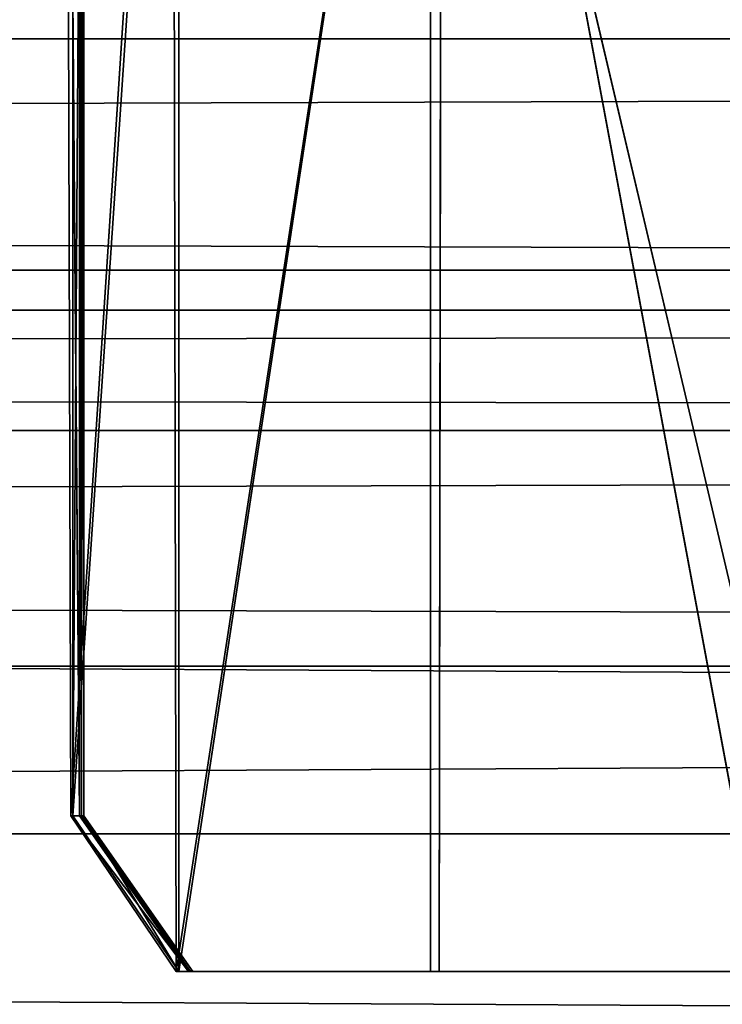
# Model space of a CAD drawing. Extents: x 0 to 35.8, y 0 to 26.7.
# Tile 127 of 227: x 25.344 to 25.583, y 0.468 to 0.803. Entities that reach past the tile are written whole.
import ezdxf

# ---------------------------------------------------------------- set-up
doc = ezdxf.new("R2010")
doc.units = 0
doc.header["$MEASUREMENT"] = 0
doc.layers.get('0').update_dxf_attribs({"color": 13, "linetype": 'CONTINUOUS'})
for name, color, linetype in [('HDS8645C_-_BODY', 252, 'CONTINUOUS'), ('HDS8645C_-_CERAMIC_TOP', 29, 'CONTINUOUS'), ('HEI8056C_-_HANDLE', 252, 'CONTINUOUS'), ('HEI8056C_-_KNOBS', 252, 'CONTINUOUS')]:
    doc.layers.add(name, color=color, linetype=linetype)

# ---------------------------------------------------------------- blocks, each defined once
blk = doc.blocks.new('HIS8055U_TRADECAD_DXF')
at = {"layer": 'HDS8645C_-_BODY', "color": 0}
for p, q in [((-17.90215, -12.8447, 15.51895), (17.88175, -12.8447, 15.51895)), ((17.88175, -12.8447, 17.08515), (-17.90215, -12.8447, 17.08515)), ((17.88175, -12.8447, 17.08515), (-17.90215, -12.8447, 17.08515)), ((-17.90215, -12.8447, 15.51895), (17.88175, -12.8447, 15.51895))]:
    blk.add_line(p, q, dxfattribs=at)
at = {"layer": 'HDS8645C_-_CERAMIC_TOP', "color": 0}
for p, q in [((-17.76255, -12.6526, 17.08515), (17.83165, -12.6526, 17.08515)), ((17.83165, -12.6526, 17.27015), (-17.76255, -12.6526, 17.27015)), ((17.83165, -12.6526, 17.27015), (-17.76255, -12.6526, 17.27015)), ((-17.76255, -12.6526, 17.08515), (17.83165, -12.6526, 17.08515))]:
    blk.add_line(p, q, dxfattribs=at)
at = {"layer": 'HEI8056C_-_HANDLE', "color": 0}
for p, q in [((-14.12525, -12.5738, 8.77805), (14.18945, -12.5738, 8.77805)), ((-14.12525, -12.5738, 8.77805), (14.18945, -12.5738, 8.77805)), ((14.18945, -12.6663, 9.21925), (-14.12525, -12.6663, 9.21925)), ((14.18945, -12.6663, 9.21925), (-14.12525, -12.6663, 9.21925)), ((14.18945, -12.6663, 8.32875), (-14.12525, -12.6663, 8.32875)), ((14.18945, -12.6663, 8.32875), (-14.12525, -12.6663, 8.32875)), ((-14.12525, -12.7073, 9.32175), (14.18945, -12.7073, 9.32175)), ((-14.12525, -12.7073, 9.32175), (14.18945, -12.7073, 9.32175)), ((14.18945, -12.7073, 8.23955), (-14.12525, -12.7073, 8.23955)), ((14.18945, -12.7073, 8.23955), (-14.12525, -12.7073, 8.23955)), ((14.18945, -12.7876, 8.17435), (-14.12525, -12.7876, 8.17435)), ((-14.12525, -12.7876, 9.39455), (14.18945, -12.7876, 9.39455)), ((-14.12525, -12.7876, 9.39455), (14.18945, -12.7876, 9.39455)), ((14.18945, -12.7876, 8.17435), (-14.12525, -12.7876, 8.17435))]:
    blk.add_line(p, q, dxfattribs=at)
at = {"layer": 'HEI8056C_-_KNOBS', "color": 0}
for p, q in [((7.46335, -12.2742, 13.49265), (7.45955, -12.8385, 13.83065)), ((7.46335, -12.2742, 13.49265), (7.45955, -12.8385, 13.83065)), ((7.46255, -12.8385, 12.52615), (7.46285, -12.2742, 12.52525)), ((7.46255, -12.8385, 12.52615), (7.46285, -12.2742, 12.52525)), ((7.46285, -12.2742, 12.52525), (7.46335, -12.8385, 12.75655)), ((7.46285, -12.2742, 12.52525), (7.46335, -12.8385, 12.75655)), ((7.46335, -12.8385, 13.51795), (7.46335, -12.2742, 13.49265)), ((7.46335, -12.2742, 13.02305), (7.46335, -12.8385, 13.02405)), ((7.46335, -12.8385, 12.75655), (7.46335, -12.2742, 12.75635)), ((7.46335, -12.8385, 13.51795), (7.46335, -12.2742, 13.49265)), ((7.46335, -12.8385, 13.25705), (7.46335, -12.2742, 13.24365)), ((7.46335, -12.8385, 12.75655), (7.46335, -12.2742, 12.75635)), ((7.46335, -12.8385, 13.25705), (7.46335, -12.2742, 13.24365)), ((7.46335, -12.2742, 13.02305), (7.46335, -12.8385, 13.02405)), ((7.46185, -12.2763, 12.30735), (7.46185, -12.8385, 12.34445)), ((7.46185, -12.2763, 12.30735), (7.46185, -12.8385, 12.34445)), ((7.45735, -12.2911, 12.05335), (7.46185, -12.8385, 12.34445)), ((7.45895, -12.8385, 12.06465), (7.45735, -12.2911, 12.05335)), ((7.45735, -12.2911, 12.05335), (7.46185, -12.8385, 12.34445)), ((7.45895, -12.8385, 12.06465), (7.45735, -12.2911, 12.05335)), ((7.45945, -12.2908, 13.86375), (7.45955, -12.8385, 13.83065)), ((7.45945, -12.2908, 13.86375), (7.45955, -12.8385, 13.83065)), ((7.45955, -12.8385, 13.83065), (7.49575, -12.3033, 13.93425)), ((7.45955, -12.8385, 13.83065), (7.49575, -12.3033, 13.93425)), ((7.58535, -12.3015, 13.95895), (7.49575, -12.8916, 13.91825)), ((7.58535, -12.3015, 13.95895), (7.49575, -12.8916, 13.91825)), ((7.49575, -12.8916, 13.91825), (7.49575, -12.3033, 13.93425)), ((7.49575, -12.8916, 13.91825), (7.49575, -12.3033, 13.93425)), ((7.58445, -12.8916, 13.93725), (7.58535, -12.3015, 13.95895)), ((7.58445, -12.8916, 13.93725), (7.58535, -12.3015, 13.95895)), ((7.58535, -12.3015, 13.95895), (7.69535, -12.8916, 13.94755)), ((7.58535, -12.3015, 13.95895), (7.69535, -12.8916, 13.94755)), ((7.49365, -12.3084, 11.97265), (7.45895, -12.8385, 12.06465)), ((7.49365, -12.3084, 11.97265), (7.45895, -12.8385, 12.06465)), ((7.49365, -12.3084, 11.97265), (7.49485, -12.8916, 11.97505)), ((7.49365, -12.3084, 11.97265), (7.49485, -12.8916, 11.97505)), ((7.58145, -12.8916, 11.95115), (7.58145, -12.3265, 11.94845)), ((7.71465, -12.8916, 11.94065), (7.58145, -12.3265, 11.94845)), ((7.58145, -12.8916, 11.95115), (7.58145, -12.3265, 11.94845)), ((7.71465, -12.8916, 11.94065), (7.58145, -12.3265, 11.94845)), ((7.46185, -12.8385, 12.34445), (7.45895, -12.8385, 12.06465)), ((7.45895, -12.8385, 12.06465), (7.49905, -12.8916, 12.34445)), ((7.49485, -12.8916, 11.97505), (7.45895, -12.8385, 12.06465)), ((7.45895, -12.8385, 12.06465), (7.49905, -12.8916, 12.34445)), ((7.46185, -12.8385, 12.34445), (7.45895, -12.8385, 12.06465)), ((7.49485, -12.8916, 11.97505), (7.45895, -12.8385, 12.06465)), ((7.45955, -12.8385, 13.83065), (7.46335, -12.8385, 13.51795)), ((7.45955, -12.8385, 13.83065), (7.46335, -12.8385, 13.51795)), ((7.45955, -12.8385, 13.83065), (7.49575, -12.8916, 13.91825)), ((7.45955, -12.8385, 13.83065), (7.49575, -12.8916, 13.91825)), ((7.46185, -12.8385, 12.34445), (7.46255, -12.8385, 12.52615)), ((7.49905, -12.8916, 12.34445), (7.46185, -12.8385, 12.34445)), ((7.46185, -12.8385, 12.34445), (7.46255, -12.8385, 12.52615)), ((7.49905, -12.8916, 12.34445), (7.46185, -12.8385, 12.34445)), ((7.46255, -12.8385, 12.52615), (7.49975, -12.8916, 12.52615)), ((7.46335, -12.8385, 12.75655), (7.46255, -12.8385, 12.52615)), ((7.46335, -12.8385, 12.75655), (7.46255, -12.8385, 12.52615)), ((7.46255, -12.8385, 12.52615), (7.49975, -12.8916, 12.52615)), ((7.46335, -12.8385, 13.02405), (7.46335, -12.8385, 12.75655)), ((7.46335, -12.8385, 13.51795), (7.46335, -12.8385, 13.25705)), ((7.46335, -12.8385, 13.25705), (7.46335, -12.8385, 13.02405)), ((7.50055, -12.8916, 13.51795), (7.46335, -12.8385, 13.51795)), ((7.46335, -12.8385, 13.02405), (7.46335, -12.8385, 12.75655)), ((7.46335, -12.8385, 13.02405), (7.50055, -12.8916, 13.02405)), ((7.50055, -12.8916, 12.75655), (7.46335, -12.8385, 12.75655)), ((7.46335, -12.8385, 13.51795), (7.46335, -12.8385, 13.25705)), ((7.50055, -12.8916, 13.51795), (7.46335, -12.8385, 13.51795)), ((7.50055, -12.8916, 13.25705), (7.46335, -12.8385, 13.25705)), ((7.50055, -12.8916, 12.75655), (7.46335, -12.8385, 12.75655)), ((7.46335, -12.8385, 13.25705), (7.46335, -12.8385, 13.02405)), ((7.50055, -12.8916, 13.25705), (7.46335, -12.8385, 13.25705)), ((7.46335, -12.8385, 13.02405), (7.50055, -12.8916, 13.02405)), ((7.49485, -12.8916, 11.97505), (7.58145, -12.8916, 11.95115)), ((7.49485, -12.8916, 11.97505), (7.49905, -12.8916, 12.34445)), ((7.49485, -12.8916, 11.97505), (7.58145, -12.8916, 11.95115)), ((7.49485, -12.8916, 11.97505), (7.49905, -12.8916, 12.34445)), ((7.49575, -12.8916, 13.91825), (7.58445, -12.8916, 13.93725)), ((7.50055, -12.8916, 13.51795), (7.49575, -12.8916, 13.91825)), ((7.50055, -12.8916, 13.51795), (7.49575, -12.8916, 13.91825)), ((7.49575, -12.8916, 13.91825), (7.58445, -12.8916, 13.93725)), ((7.49975, -12.8916, 12.52615), (7.49905, -12.8916, 12.34445)), ((7.49905, -12.8916, 12.34445), (7.59445, -12.8916, 12.33015)), ((7.49975, -12.8916, 12.52615), (7.49905, -12.8916, 12.34445)), ((7.49905, -12.8916, 12.34445), (7.59445, -12.8916, 12.33015)), ((7.49975, -12.8916, 12.52615), (7.50055, -12.8916, 12.75655)), ((7.59795, -12.8916, 12.51795), (7.49975, -12.8916, 12.52615)), ((7.59795, -12.8916, 12.51795), (7.49975, -12.8916, 12.52615)), ((7.49975, -12.8916, 12.52615), (7.50055, -12.8916, 12.75655)), ((7.50055, -12.8916, 13.51795), (7.59415, -12.8916, 13.53075)), ((7.59505, -12.8916, 13.25975), (7.50055, -12.8916, 13.25705)), ((7.50055, -12.8916, 13.25705), (7.50055, -12.8916, 13.51795)), ((7.59505, -12.8916, 13.25975), (7.50055, -12.8916, 13.25705)), ((7.59595, -12.8916, 13.02405), (7.50055, -12.8916, 13.02405)), ((7.50055, -12.8916, 13.02405), (7.50055, -12.8916, 13.25705)), ((7.50055, -12.8916, 13.51795), (7.59415, -12.8916, 13.53075)), ((7.50055, -12.8916, 12.75655), (7.50055, -12.8916, 13.02405)), ((7.59595, -12.8916, 13.02405), (7.50055, -12.8916, 13.02405)), ((7.59685, -12.8916, 12.75505), (7.50055, -12.8916, 12.75655)), ((7.59685, -12.8916, 12.75505), (7.50055, -12.8916, 12.75655)), ((7.50055, -12.8916, 12.75655), (7.50055, -12.8916, 13.02405)), ((7.50055, -12.8916, 13.25705), (7.50055, -12.8916, 13.51795)), ((7.50055, -12.8916, 13.02405), (7.50055, -12.8916, 13.25705)), ((7.59445, -12.8916, 12.33015), (7.58145, -12.8916, 11.95115)), ((7.58145, -12.8916, 11.95115), (7.71465, -12.8916, 11.94065)), ((7.59445, -12.8916, 12.33015), (7.58145, -12.8916, 11.95115)), ((7.58145, -12.8916, 11.95115), (7.71465, -12.8916, 11.94065)), ((7.58445, -12.8916, 13.93725), (7.59415, -12.8916, 13.53075)), ((7.58445, -12.8916, 13.93725), (7.69535, -12.8916, 13.94755)), ((7.58445, -12.8916, 13.93725), (7.59415, -12.8916, 13.53075)), ((7.58445, -12.8916, 13.93725), (7.69535, -12.8916, 13.94755)), ((7.59415, -12.8916, 13.53075), (7.69495, -12.8916, 13.54125)), ((7.59505, -12.8916, 13.25975), (7.59415, -12.8916, 13.53075)), ((7.59505, -12.8916, 13.25975), (7.59415, -12.8916, 13.53075)), ((7.59415, -12.8916, 13.53075), (7.69495, -12.8916, 13.54125)), ((7.59445, -12.8916, 12.33015), (7.71465, -12.8916, 12.32605)), ((7.59795, -12.8916, 12.51795), (7.59445, -12.8916, 12.33015)), ((7.59795, -12.8916, 12.51795), (7.59445, -12.8916, 12.33015)), ((7.59445, -12.8916, 12.33015), (7.71465, -12.8916, 12.32605)), ((7.71465, -12.8916, 13.26255), (7.59505, -12.8916, 13.25975)), ((7.59505, -12.8916, 13.25975), (7.59595, -12.8916, 13.02405)), ((7.71465, -12.8916, 13.26255), (7.59505, -12.8916, 13.25975)), ((7.59505, -12.8916, 13.25975), (7.59595, -12.8916, 13.02405)), ((7.71465, -12.8916, 13.02415), (7.59595, -12.8916, 13.02405)), ((7.59595, -12.8916, 13.02405), (7.59685, -12.8916, 12.75505)), ((7.59595, -12.8916, 13.02405), (7.59685, -12.8916, 12.75505)), ((7.71465, -12.8916, 13.02415), (7.59595, -12.8916, 13.02405)), ((7.59795, -12.8916, 12.51795), (7.59685, -12.8916, 12.75505)), ((7.59685, -12.8916, 12.75505), (7.71465, -12.8916, 12.75345)), ((7.59685, -12.8916, 12.75505), (7.71465, -12.8916, 12.75345)), ((7.59795, -12.8916, 12.51795), (7.59685, -12.8916, 12.75505)), ((7.71465, -12.8916, 12.51505), (7.59795, -12.8916, 12.51795)), ((7.71465, -12.8916, 12.51505), (7.59795, -12.8916, 12.51795))]:
    blk.add_line(p, q, dxfattribs=at)
at = {"layer": 'HDS8645C_-_BODY', "color": 0}
mesh = blk.add_polyface(dxfattribs=at)
corners = [(17.88175, -12.8447, 15.51895), (-17.90215, -11.211, 15.51895), (-17.90215, -12.8447, 15.51895), (17.88175, -11.211, 15.51895)]
mesh.append_faces([[corners[k] for k in face] for face in [(0, 1, 2), (1, 0, 3)]], dxfattribs={"vtx0": -1, "color": 0})
mesh = blk.add_polyface(dxfattribs=at)
corners = [(-17.76255, -12.6526, 17.08515), (17.88175, -12.8447, 17.08515), (-17.90215, -12.8447, 17.08515), (17.83165, -12.6526, 17.08515)]
mesh.append_faces([[corners[k] for k in face] for face in [(0, 1, 2), (1, 0, 3)]], dxfattribs={"vtx0": -1, "color": 0})
mesh = blk.add_polyface(dxfattribs=at)
corners = [(-17.90215, -12.8447, 17.08515), (17.88175, -12.8447, 15.51895), (-17.90215, -12.8447, 15.51895), (17.88175, -12.8447, 17.08515)]
mesh.append_faces([[corners[k] for k in face] for face in [(0, 1, 2), (1, 0, 3)]], dxfattribs={"vtx0": -1, "color": 0})
at = {"layer": 'HDS8645C_-_CERAMIC_TOP', "color": 0}
mesh = blk.add_polyface(dxfattribs=at)
corners = [(17.83165, 10.6876, 17.27015), (-17.76255, -12.6526, 17.27015), (-17.76255, 10.6876, 17.27015), (17.83165, -12.6526, 17.27015)]
mesh.append_faces([[corners[k] for k in face] for face in [(0, 1, 2), (1, 0, 3)]], dxfattribs={"vtx0": -1, "color": 0})
mesh = blk.add_polyface(dxfattribs=at)
corners = [(-17.76255, -12.6526, 17.27015), (17.83165, -12.6526, 17.08515), (-17.76255, -12.6526, 17.08515), (17.83165, -12.6526, 17.27015)]
mesh.append_faces([[corners[k] for k in face] for face in [(0, 1, 2), (1, 0, 3)]], dxfattribs={"vtx0": -1, "color": 0})
at = {"layer": 'HEI8056C_-_HANDLE', "color": 0}
mesh = blk.add_polyface(dxfattribs=at)
corners = [(14.18945, -12.6663, 9.21925), (-14.12525, -12.5738, 8.77805), (14.18945, -12.5738, 8.77805), (-14.12525, -12.6663, 9.21925)]
mesh.append_faces([[corners[k] for k in face] for face in [(0, 1, 2), (1, 0, 3)]], dxfattribs={"vtx0": -1, "color": 0})
mesh = blk.add_polyface(dxfattribs=at)
corners = [(14.18945, -12.5738, 8.77805), (-14.12525, -12.6663, 8.32875), (14.18945, -12.6663, 8.32875), (-14.12525, -12.5738, 8.77805)]
mesh.append_faces([[corners[k] for k in face] for face in [(0, 1, 2), (1, 0, 3)]], dxfattribs={"vtx0": -1, "color": 0})
mesh = blk.add_polyface(dxfattribs=at)
corners = [(14.18945, -12.7073, 9.32175), (-14.12525, -12.6663, 9.21925), (14.18945, -12.6663, 9.21925), (-14.12525, -12.7073, 9.32175)]
mesh.append_faces([[corners[k] for k in face] for face in [(0, 1, 2), (1, 0, 3)]], dxfattribs={"vtx0": -1, "color": 0})
mesh = blk.add_polyface(dxfattribs=at)
corners = [(14.18945, -12.6663, 8.32875), (-14.12525, -12.7073, 8.23955), (14.18945, -12.7073, 8.23955), (-14.12525, -12.6663, 8.32875)]
mesh.append_faces([[corners[k] for k in face] for face in [(0, 1, 2), (1, 0, 3)]], dxfattribs={"vtx0": -1, "color": 0})
mesh = blk.add_polyface(dxfattribs=at)
corners = [(14.18945, -12.7073, 9.32175), (-14.12525, -12.7876, 9.39455), (-14.12525, -12.7073, 9.32175), (14.18945, -12.7876, 9.39455)]
mesh.append_faces([[corners[k] for k in face] for face in [(0, 1, 2), (1, 0, 3)]], dxfattribs={"vtx0": -1, "color": 0})
mesh = blk.add_polyface(dxfattribs=at)
corners = [(14.18945, -12.7876, 8.17435), (-14.12525, -12.7073, 8.23955), (-14.12525, -12.7876, 8.17435), (14.18945, -12.7073, 8.23955)]
mesh.append_faces([[corners[k] for k in face] for face in [(0, 1, 2), (1, 0, 3)]], dxfattribs={"vtx0": -1, "color": 0})
mesh = blk.add_polyface(dxfattribs=at)
corners = [(14.18945, -12.9378, 8.15255), (-14.12525, -12.7876, 8.17435), (-14.12525, -12.9378, 8.15255), (14.18945, -12.7876, 8.17435)]
mesh.append_faces([[corners[k] for k in face] for face in [(0, 1, 2), (1, 0, 3)]], dxfattribs={"vtx0": -1, "color": 0})
mesh = blk.add_polyface(dxfattribs=at)
corners = [(14.18945, -12.7876, 9.39455), (-14.12525, -12.9378, 9.40305), (-14.12525, -12.7876, 9.39455), (14.18945, -12.9378, 9.40305)]
mesh.append_faces([[corners[k] for k in face] for face in [(0, 1, 2), (1, 0, 3)]], dxfattribs={"vtx0": -1, "color": 0})
at = {"layer": 'HEI8056C_-_KNOBS', "color": 0}
mesh = blk.add_polyface(dxfattribs=at)
corners = [(7.46335, -12.2742, 13.49265), (7.45945, -12.2908, 13.86375), (7.45955, -12.8385, 13.83065)]
mesh.append_faces([[corners[k] for k in face] for face in [(0, 1, 2)]], dxfattribs={"color": 0})
mesh = blk.add_polyface(dxfattribs=at)
corners = [(7.46335, -12.2742, 13.49265), (7.45955, -12.8385, 13.83065), (7.46335, -12.8385, 13.51795)]
mesh.append_faces([[corners[k] for k in face] for face in [(0, 1, 2)]], dxfattribs={"color": 0})
mesh = blk.add_polyface(dxfattribs=at)
corners = [(7.46185, -12.2763, 12.30735), (7.46255, -12.8385, 12.52615), (7.46185, -12.8385, 12.34445), (7.46285, -12.2742, 12.52525)]
mesh.append_faces([[corners[k] for k in face] for face in [(0, 1, 2), (1, 0, 3)]], dxfattribs={"vtx0": -1, "color": 0})
mesh = blk.add_polyface(dxfattribs=at)
corners = [(7.46285, -12.2742, 12.52525), (7.46335, -12.8385, 12.75655), (7.46255, -12.8385, 12.52615)]
mesh.append_faces([[corners[k] for k in face] for face in [(0, 1, 2)]], dxfattribs={"color": 0})
mesh = blk.add_polyface(dxfattribs=at)
corners = [(7.46335, -12.2742, 12.75635), (7.46335, -12.8385, 12.75655), (7.46285, -12.2742, 12.52525)]
mesh.append_faces([[corners[k] for k in face] for face in [(0, 1, 2)]], dxfattribs={"color": 0})
mesh = blk.add_polyface(dxfattribs=at)
corners = [(7.46335, -12.2742, 12.75635), (7.46335, -12.8385, 13.02405), (7.46335, -12.8385, 12.75655), (7.46335, -12.2742, 13.02305)]
mesh.append_faces([[corners[k] for k in face] for face in [(0, 1, 2), (1, 0, 3)]], dxfattribs={"vtx0": -1, "color": 0})
mesh = blk.add_polyface(dxfattribs=at)
corners = [(7.46335, -12.2742, 13.24365), (7.46335, -12.8385, 13.51795), (7.46335, -12.8385, 13.25705), (7.46335, -12.2742, 13.49265)]
mesh.append_faces([[corners[k] for k in face] for face in [(0, 1, 2), (1, 0, 3)]], dxfattribs={"vtx0": -1, "color": 0})
mesh = blk.add_polyface(dxfattribs=at)
corners = [(7.46335, -12.2742, 13.02305), (7.46335, -12.8385, 13.25705), (7.46335, -12.8385, 13.02405), (7.46335, -12.2742, 13.24365)]
mesh.append_faces([[corners[k] for k in face] for face in [(0, 1, 2), (1, 0, 3)]], dxfattribs={"vtx0": -1, "color": 0})
mesh = blk.add_polyface(dxfattribs=at)
corners = [(7.46185, -12.2763, 12.30735), (7.46185, -12.8385, 12.34445), (7.45735, -12.2911, 12.05335)]
mesh.append_faces([[corners[k] for k in face] for face in [(0, 1, 2)]], dxfattribs={"color": 0})
mesh = blk.add_polyface(dxfattribs=at)
corners = [(7.45735, -12.2911, 12.05335), (7.46185, -12.8385, 12.34445), (7.45895, -12.8385, 12.06465)]
mesh.append_faces([[corners[k] for k in face] for face in [(0, 1, 2)]], dxfattribs={"color": 0})
mesh = blk.add_polyface(dxfattribs=at)
corners = [(7.45735, -12.2911, 12.05335), (7.45895, -12.8385, 12.06465), (7.49365, -12.3084, 11.97265)]
mesh.append_faces([[corners[k] for k in face] for face in [(0, 1, 2)]], dxfattribs={"color": 0})
mesh = blk.add_polyface(dxfattribs=at)
corners = [(7.45945, -12.2908, 13.86375), (7.49575, -12.3033, 13.93425), (7.45955, -12.8385, 13.83065)]
mesh.append_faces([[corners[k] for k in face] for face in [(0, 1, 2)]], dxfattribs={"color": 0})
mesh = blk.add_polyface(dxfattribs=at)
corners = [(7.69535, -12.8916, 13.94755), (7.58535, -12.3015, 13.95895), (7.68635, -12.2927, 13.96915)]
mesh.append_faces([[corners[k] for k in face] for face in [(0, 1, 2)]], dxfattribs={"color": 0})
mesh = blk.add_polyface(dxfattribs=at)
corners = [(7.49575, -12.3033, 13.93425), (7.49575, -12.8916, 13.91825), (7.45955, -12.8385, 13.83065)]
mesh.append_faces([[corners[k] for k in face] for face in [(0, 1, 2)]], dxfattribs={"color": 0})
mesh = blk.add_polyface(dxfattribs=at)
corners = [(7.58535, -12.3015, 13.95895), (7.49575, -12.8916, 13.91825), (7.49575, -12.3033, 13.93425)]
mesh.append_faces([[corners[k] for k in face] for face in [(0, 1, 2)]], dxfattribs={"color": 0})
mesh = blk.add_polyface(dxfattribs=at)
corners = [(7.58535, -12.3015, 13.95895), (7.58445, -12.8916, 13.93725), (7.49575, -12.8916, 13.91825)]
mesh.append_faces([[corners[k] for k in face] for face in [(0, 1, 2)]], dxfattribs={"color": 0})
mesh = blk.add_polyface(dxfattribs=at)
corners = [(7.69535, -12.8916, 13.94755), (7.58445, -12.8916, 13.93725), (7.58535, -12.3015, 13.95895)]
mesh.append_faces([[corners[k] for k in face] for face in [(0, 1, 2)]], dxfattribs={"color": 0})
mesh = blk.add_polyface(dxfattribs=at)
corners = [(7.49365, -12.3084, 11.97265), (7.45895, -12.8385, 12.06465), (7.49485, -12.8916, 11.97505)]
mesh.append_faces([[corners[k] for k in face] for face in [(0, 1, 2)]], dxfattribs={"color": 0})
mesh = blk.add_polyface(dxfattribs=at)
corners = [(7.49485, -12.8916, 11.97505), (7.58145, -12.3265, 11.94845), (7.49365, -12.3084, 11.97265), (7.58145, -12.8916, 11.95115)]
mesh.append_faces([[corners[k] for k in face] for face in [(0, 1, 2), (1, 0, 3)]], dxfattribs={"vtx0": -1, "color": 0})
mesh = blk.add_polyface(dxfattribs=at)
corners = [(7.71465, -12.8916, 11.94065), (7.58145, -12.3265, 11.94845), (7.58145, -12.8916, 11.95115)]
mesh.append_faces([[corners[k] for k in face] for face in [(0, 1, 2)]], dxfattribs={"color": 0})
mesh = blk.add_polyface(dxfattribs=at)
corners = [(7.71465, -12.3338, 11.93785), (7.58145, -12.3265, 11.94845), (7.71465, -12.8916, 11.94065)]
mesh.append_faces([[corners[k] for k in face] for face in [(0, 1, 2)]], dxfattribs={"color": 0})
mesh = blk.add_polyface(dxfattribs=at)
corners = [(7.45895, -12.8385, 12.06465), (7.49905, -12.8916, 12.34445), (7.49485, -12.8916, 11.97505)]
mesh.append_faces([[corners[k] for k in face] for face in [(0, 1, 2)]], dxfattribs={"color": 0})
mesh = blk.add_polyface(dxfattribs=at)
corners = [(7.46185, -12.8385, 12.34445), (7.49905, -12.8916, 12.34445), (7.45895, -12.8385, 12.06465)]
mesh.append_faces([[corners[k] for k in face] for face in [(0, 1, 2)]], dxfattribs={"color": 0})
mesh = blk.add_polyface(dxfattribs=at)
corners = [(7.46335, -12.8385, 13.51795), (7.49575, -12.8916, 13.91825), (7.50055, -12.8916, 13.51795), (7.45955, -12.8385, 13.83065)]
mesh.append_faces([[corners[k] for k in face] for face in [(0, 1, 2), (1, 0, 3)]], dxfattribs={"vtx0": -1, "color": 0})
mesh = blk.add_polyface(dxfattribs=at)
corners = [(7.46185, -12.8385, 12.34445), (7.49975, -12.8916, 12.52615), (7.49905, -12.8916, 12.34445), (7.46255, -12.8385, 12.52615)]
mesh.append_faces([[corners[k] for k in face] for face in [(0, 1, 2), (1, 0, 3)]], dxfattribs={"vtx0": -1, "color": 0})
mesh = blk.add_polyface(dxfattribs=at)
corners = [(7.46255, -12.8385, 12.52615), (7.50055, -12.8916, 12.75655), (7.49975, -12.8916, 12.52615), (7.46335, -12.8385, 12.75655)]
mesh.append_faces([[corners[k] for k in face] for face in [(0, 1, 2), (1, 0, 3)]], dxfattribs={"vtx0": -1, "color": 0})
mesh = blk.add_polyface(dxfattribs=at)
corners = [(7.46335, -12.8385, 12.75655), (7.50055, -12.8916, 13.02405), (7.50055, -12.8916, 12.75655), (7.46335, -12.8385, 13.02405)]
mesh.append_faces([[corners[k] for k in face] for face in [(0, 1, 2), (1, 0, 3)]], dxfattribs={"vtx0": -1, "color": 0})
mesh = blk.add_polyface(dxfattribs=at)
corners = [(7.46335, -12.8385, 13.25705), (7.50055, -12.8916, 13.51795), (7.50055, -12.8916, 13.25705), (7.46335, -12.8385, 13.51795)]
mesh.append_faces([[corners[k] for k in face] for face in [(0, 1, 2), (1, 0, 3)]], dxfattribs={"vtx0": -1, "color": 0})
mesh = blk.add_polyface(dxfattribs=at)
corners = [(7.46335, -12.8385, 13.02405), (7.50055, -12.8916, 13.25705), (7.50055, -12.8916, 13.02405), (7.46335, -12.8385, 13.25705)]
mesh.append_faces([[corners[k] for k in face] for face in [(0, 1, 2), (1, 0, 3)]], dxfattribs={"vtx0": -1, "color": 0})
mesh = blk.add_polyface(dxfattribs=at)
corners = [(7.49485, -12.8916, 11.97505), (7.59445, -12.8916, 12.33015), (7.58145, -12.8916, 11.95115), (7.49905, -12.8916, 12.34445)]
mesh.append_faces([[corners[k] for k in face] for face in [(0, 1, 2), (1, 0, 3)]], dxfattribs={"vtx0": -1, "color": 0})
mesh = blk.add_polyface(dxfattribs=at)
corners = [(7.49575, -12.8916, 13.91825), (7.59415, -12.8916, 13.53075), (7.50055, -12.8916, 13.51795), (7.58445, -12.8916, 13.93725)]
mesh.append_faces([[corners[k] for k in face] for face in [(0, 1, 2), (1, 0, 3)]], dxfattribs={"vtx0": -1, "color": 0})
mesh = blk.add_polyface(dxfattribs=at)
corners = [(7.49905, -12.8916, 12.34445), (7.59795, -12.8916, 12.51795), (7.59445, -12.8916, 12.33015), (7.49975, -12.8916, 12.52615)]
mesh.append_faces([[corners[k] for k in face] for face in [(0, 1, 2), (1, 0, 3)]], dxfattribs={"vtx0": -1, "color": 0})
mesh = blk.add_polyface(dxfattribs=at)
corners = [(7.49975, -12.8916, 12.52615), (7.59685, -12.8916, 12.75505), (7.59795, -12.8916, 12.51795), (7.50055, -12.8916, 12.75655)]
mesh.append_faces([[corners[k] for k in face] for face in [(0, 1, 2), (1, 0, 3)]], dxfattribs={"vtx0": -1, "color": 0})
mesh = blk.add_polyface(dxfattribs=at)
corners = [(7.50055, -12.8916, 13.51795), (7.59505, -12.8916, 13.25975), (7.50055, -12.8916, 13.25705), (7.59415, -12.8916, 13.53075)]
mesh.append_faces([[corners[k] for k in face] for face in [(0, 1, 2), (1, 0, 3)]], dxfattribs={"vtx0": -1, "color": 0})
mesh = blk.add_polyface(dxfattribs=at)
corners = [(7.50055, -12.8916, 13.25705), (7.59595, -12.8916, 13.02405), (7.50055, -12.8916, 13.02405), (7.59505, -12.8916, 13.25975)]
mesh.append_faces([[corners[k] for k in face] for face in [(0, 1, 2), (1, 0, 3)]], dxfattribs={"vtx0": -1, "color": 0})
mesh = blk.add_polyface(dxfattribs=at)
corners = [(7.50055, -12.8916, 12.75655), (7.59595, -12.8916, 13.02405), (7.59685, -12.8916, 12.75505), (7.50055, -12.8916, 13.02405)]
mesh.append_faces([[corners[k] for k in face] for face in [(0, 1, 2), (1, 0, 3)]], dxfattribs={"vtx0": -1, "color": 0})
mesh = blk.add_polyface(dxfattribs=at)
corners = [(7.58145, -12.8916, 11.95115), (7.71465, -12.8916, 12.32605), (7.71465, -12.8916, 11.94065), (7.59445, -12.8916, 12.33015)]
mesh.append_faces([[corners[k] for k in face] for face in [(0, 1, 2), (1, 0, 3)]], dxfattribs={"vtx0": -1, "color": 0})
mesh = blk.add_polyface(dxfattribs=at)
corners = [(7.58445, -12.8916, 13.93725), (7.69495, -12.8916, 13.54125), (7.59415, -12.8916, 13.53075), (7.69535, -12.8916, 13.94755)]
mesh.append_faces([[corners[k] for k in face] for face in [(0, 1, 2), (1, 0, 3)]], dxfattribs={"vtx0": -1, "color": 0})
mesh = blk.add_polyface(dxfattribs=at)
corners = [(7.59415, -12.8916, 13.53075), (7.71465, -12.8916, 13.26255), (7.59505, -12.8916, 13.25975), (7.69495, -12.8916, 13.54125)]
mesh.append_faces([[corners[k] for k in face] for face in [(0, 1, 2), (1, 0, 3)]], dxfattribs={"vtx0": -1, "color": 0})
mesh = blk.add_polyface(dxfattribs=at)
corners = [(7.59445, -12.8916, 12.33015), (7.71465, -12.8916, 12.51505), (7.71465, -12.8916, 12.32605), (7.59795, -12.8916, 12.51795)]
mesh.append_faces([[corners[k] for k in face] for face in [(0, 1, 2), (1, 0, 3)]], dxfattribs={"vtx0": -1, "color": 0})
mesh = blk.add_polyface(dxfattribs=at)
corners = [(7.59505, -12.8916, 13.25975), (7.71465, -12.8916, 13.02415), (7.59595, -12.8916, 13.02405), (7.71465, -12.8916, 13.26255)]
mesh.append_faces([[corners[k] for k in face] for face in [(0, 1, 2), (1, 0, 3)]], dxfattribs={"vtx0": -1, "color": 0})
mesh = blk.add_polyface(dxfattribs=at)
corners = [(7.59685, -12.8916, 12.75505), (7.71465, -12.8916, 13.02415), (7.71465, -12.8916, 12.75345), (7.59595, -12.8916, 13.02405)]
mesh.append_faces([[corners[k] for k in face] for face in [(0, 1, 2), (1, 0, 3)]], dxfattribs={"vtx0": -1, "color": 0})
mesh = blk.add_polyface(dxfattribs=at)
corners = [(7.59795, -12.8916, 12.51795), (7.71465, -12.8916, 12.75345), (7.71465, -12.8916, 12.51505), (7.59685, -12.8916, 12.75505)]
mesh.append_faces([[corners[k] for k in face] for face in [(0, 1, 2), (1, 0, 3)]], dxfattribs={"vtx0": -1, "color": 0})
blk = doc.blocks.new('HIS8655C_TRADECAD_DXF')
at = {"color": 0}
blk.add_blockref('HIS8055U_TRADECAD_DXF', (0, 0), dxfattribs=at)
blk = doc.blocks.new('HIS8655C_TRADECAD_DXF0')
at = {"color": 0}
blk.add_blockref('HIS8655C_TRADECAD_DXF', (0, 0), dxfattribs=at)
blk = doc.blocks.new('HIS8655C_TRADECAD_DXF1')
at = {"color": 0}
blk.add_blockref('HIS8655C_TRADECAD_DXF0', (17.90215, 13.3707, 17.53955), dxfattribs=at)

msp = doc.modelspace()

# ---------------------------------------------------------------- block references
at = {"color": 0}
msp.add_blockref('HIS8655C_TRADECAD_DXF1', (0, 0), dxfattribs=at)

doc.saveas('drawing.dxf')
